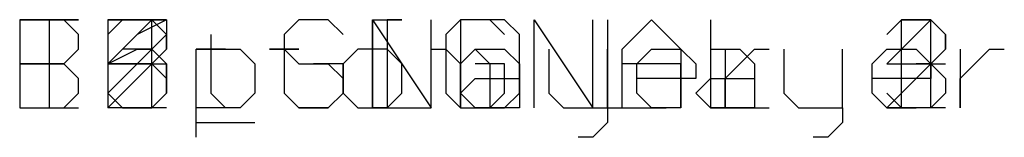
# Model space of a CAD drawing. Header units: millimetres. Extents: x 1.27 to 3.86, y 0.66 to 4.7.
# Tile 1 of 236: x 1.269 to 1.9388, y 0.6555 to 0.7355. Entities that reach past the tile are written whole.
import ezdxf

# ---------------------------------------------------------------- set-up
doc = ezdxf.new("R2010")
doc.units = ezdxf.units.MM
doc.header["$MEASUREMENT"] = 0
for name, color, linetype in [('BottomLayer', 5, 'Continuous'), ('MidLayer1', 16, 'Continuous'), ('MidLayer2', 76, 'Continuous'), ('MidLayer3', 90, 'Continuous'), ('MidLayer4', 156, 'Continuous'), ('MidLayer5', 130, 'Continuous'), ('MidLayer6', 216, 'Continuous'), ('TopLayer', 1, 'Continuous')]:
    doc.layers.add(name, color=color, linetype=linetype)

msp = doc.modelspace()

# ---------------------------------------------------------------- linework, layer by layer
at = {"layer": 'BottomLayer'}
for p, q in [((1.269, 0.73549), (1.269, 0.67551)), ((1.29899, 0.73549), (1.269, 0.73549)), ((1.30899, 0.72549), (1.29899, 0.73549)), ((1.66887, 0.73549), (1.66887, 0.67551)), ((1.30899, 0.71549), (1.30899, 0.72549)), ((1.39896, 0.72549), (1.39896, 0.71549)), ((1.44894, 0.72549), (1.44894, 0.71549)), ((1.29899, 0.7055), (1.30899, 0.71549)), ((1.33898, 0.71549), (1.32898, 0.7055)), ((1.35897, 0.71549), (1.33898, 0.71549)), ((1.36897, 0.7055), (1.35897, 0.71549)), ((1.39896, 0.71549), (1.38896, 0.71549)), ((1.38896, 0.71549), (1.40895, 0.71549)), ((1.40895, 0.71549), (1.39896, 0.71549)), ((1.39896, 0.71549), (1.39896, 0.6855)), ((1.44894, 0.71549), (1.43894, 0.71549)), ((1.43894, 0.71549), (1.45894, 0.71549)), ((1.45894, 0.71549), (1.44894, 0.71549)), ((1.44894, 0.71549), (1.44894, 0.6855)), ((1.49893, 0.71549), (1.48893, 0.7055)), ((1.51892, 0.71549), (1.49893, 0.71549)), ((1.52892, 0.7055), (1.51892, 0.71549)), ((1.54891, 0.67551), (1.54891, 0.71549)), ((1.54891, 0.71549), (1.55891, 0.71549)), ((1.55891, 0.71549), (1.5689, 0.7055)), ((1.5689, 0.7055), (1.5789, 0.71549)), ((1.5789, 0.71549), (1.5889, 0.7055)), ((1.73885, 0.71549), (1.75884, 0.71549)), ((1.75884, 0.71549), (1.76884, 0.7055)), ((1.78883, 0.71549), (1.78883, 0.6855)), ((1.82882, 0.67551), (1.82882, 0.71549)), ((1.84881, 0.7055), (1.85881, 0.71549)), ((1.85881, 0.71549), (1.8788, 0.71549)), ((1.8788, 0.71549), (1.8888, 0.7055)), ((1.90879, 0.71549), (1.90879, 0.67551)), ((1.91879, 0.7055), (1.92879, 0.71549)), ((1.92879, 0.71549), (1.93878, 0.71549)), ((1.29899, 0.7055), (1.269, 0.7055)), ((1.269, 0.7055), (1.29899, 0.7055)), ((1.30899, 0.6955), (1.29899, 0.7055)), ((1.32898, 0.7055), (1.32898, 0.6855)), ((1.36897, 0.6855), (1.36897, 0.7055)), ((1.48893, 0.7055), (1.48893, 0.6855)), ((1.52892, 0.6855), (1.52892, 0.7055)), ((1.5689, 0.7055), (1.5689, 0.67551)), ((1.5689, 0.67551), (1.5689, 0.7055)), ((1.5889, 0.7055), (1.5889, 0.67551)), ((1.76884, 0.7055), (1.76884, 0.67551)), ((1.84881, 0.6855), (1.84881, 0.7055)), ((1.8888, 0.7055), (1.8888, 0.6955)), ((1.90879, 0.6955), (1.91879, 0.7055)), ((1.30899, 0.6855), (1.30899, 0.6955)), ((1.72885, 0.6855), (1.73885, 0.6955)), ((1.73885, 0.6955), (1.76884, 0.6955)), ((1.8888, 0.6955), (1.84881, 0.6955)), ((1.90879, 0.67551), (1.90879, 0.6955)), ((1.29899, 0.67551), (1.30899, 0.6855)), ((1.32898, 0.6855), (1.33898, 0.67551)), ((1.35897, 0.67551), (1.36897, 0.6855)), ((1.39896, 0.6855), (1.40895, 0.67551)), ((1.44894, 0.6855), (1.45894, 0.67551)), ((1.48893, 0.6855), (1.49893, 0.67551)), ((1.51892, 0.67551), (1.52892, 0.6855)), ((1.73885, 0.67551), (1.72885, 0.6855)), ((1.78883, 0.6855), (1.79883, 0.67551)), ((1.85881, 0.67551), (1.84881, 0.6855)), ((1.269, 0.67551), (1.29899, 0.67551)), ((1.33898, 0.67551), (1.35897, 0.67551)), ((1.49893, 0.67551), (1.51892, 0.67551)), ((1.66887, 0.67551), (1.70886, 0.67551)), ((1.76884, 0.67551), (1.73885, 0.67551)), ((1.79883, 0.67551), (1.82882, 0.67551)), ((1.82882, 0.67551), (1.82882, 0.66551)), ((1.8788, 0.67551), (1.85881, 0.67551)), ((1.82882, 0.66551), (1.81882, 0.65551)), ((1.81882, 0.65551), (1.80883, 0.65551))]:
    msp.add_line(p, q, dxfattribs=at)
at = {"layer": 'MidLayer1'}
for p, q in [((1.269, 0.73549), (1.269, 0.67551)), ((1.33898, 0.73549), (1.32898, 0.72549)), ((1.35897, 0.73549), (1.33898, 0.73549)), ((1.36897, 0.72549), (1.35897, 0.73549)), ((1.45894, 0.73549), (1.44894, 0.72549)), ((1.47893, 0.73549), (1.45894, 0.73549)), ((1.48893, 0.72549), (1.47893, 0.73549)), ((1.50892, 0.67551), (1.50892, 0.73549)), ((1.50892, 0.73549), (1.54891, 0.67551)), ((1.54891, 0.67551), (1.54891, 0.73549)), ((1.5689, 0.73549), (1.5689, 0.67551)), ((1.59889, 0.73549), (1.5689, 0.73549)), ((1.60889, 0.72549), (1.59889, 0.73549)), ((1.36897, 0.71549), (1.36897, 0.72549)), ((1.44894, 0.72549), (1.44894, 0.6855)), ((1.60889, 0.6855), (1.60889, 0.72549)), ((1.32898, 0.67551), (1.36897, 0.71549)), ((1.48893, 0.7055), (1.46894, 0.7055)), ((1.48893, 0.6855), (1.48893, 0.7055)), ((1.44894, 0.6855), (1.45894, 0.67551)), ((1.47893, 0.67551), (1.48893, 0.6855)), ((1.59889, 0.67551), (1.60889, 0.6855)), ((1.269, 0.67551), (1.30899, 0.67551)), ((1.36897, 0.67551), (1.32898, 0.67551)), ((1.45894, 0.67551), (1.47893, 0.67551)), ((1.5689, 0.67551), (1.59889, 0.67551)), ((1.38896, 0.66551), (1.42895, 0.66551))]:
    msp.add_line(p, q, dxfattribs=at)
at = {"layer": 'MidLayer2'}
for p, q in [((1.269, 0.73549), (1.269, 0.67551)), ((1.32898, 0.72549), (1.33898, 0.73549)), ((1.33898, 0.73549), (1.35897, 0.73549)), ((1.35897, 0.73549), (1.36897, 0.72549)), ((1.45894, 0.73549), (1.44894, 0.72549)), ((1.47893, 0.73549), (1.45894, 0.73549)), ((1.48893, 0.72549), (1.47893, 0.73549)), ((1.50892, 0.73549), (1.52892, 0.73549)), ((1.52892, 0.73549), (1.51892, 0.73549)), ((1.51892, 0.73549), (1.51892, 0.67551)), ((1.5689, 0.73549), (1.55891, 0.72549)), ((1.5889, 0.73549), (1.5689, 0.73549)), ((1.59889, 0.72549), (1.5889, 0.73549)), ((1.61889, 0.67551), (1.61889, 0.73549)), ((1.61889, 0.73549), (1.65887, 0.67551)), ((1.65887, 0.67551), (1.65887, 0.73549)), ((1.67887, 0.71549), (1.69886, 0.73549)), ((1.69886, 0.73549), (1.71885, 0.71549)), ((1.73885, 0.73549), (1.73885, 0.67551)), ((1.86881, 0.73549), (1.85881, 0.72549)), ((1.86881, 0.67551), (1.86881, 0.73549)), ((1.36897, 0.72549), (1.36897, 0.71549)), ((1.44894, 0.72549), (1.44894, 0.71549)), ((1.55891, 0.72549), (1.55891, 0.6855)), ((1.36897, 0.71549), (1.35897, 0.7055)), ((1.44894, 0.71549), (1.45894, 0.7055)), ((1.67887, 0.67551), (1.67887, 0.71549)), ((1.71885, 0.71549), (1.71885, 0.67551)), ((1.35897, 0.7055), (1.34897, 0.7055)), ((1.34897, 0.7055), (1.35897, 0.7055)), ((1.35897, 0.7055), (1.36897, 0.6955)), ((1.45894, 0.7055), (1.47893, 0.7055)), ((1.47893, 0.7055), (1.48893, 0.6955)), ((1.59889, 0.7055), (1.5789, 0.7055)), ((1.59889, 0.6855), (1.59889, 0.7055)), ((1.71885, 0.7055), (1.67887, 0.7055)), ((1.71885, 0.67551), (1.71885, 0.7055)), ((1.36897, 0.6955), (1.36897, 0.6855)), ((1.48893, 0.6955), (1.48893, 0.6855)), ((1.33898, 0.67551), (1.32898, 0.6855)), ((1.36897, 0.6855), (1.35897, 0.67551)), ((1.45894, 0.67551), (1.44894, 0.6855)), ((1.48893, 0.6855), (1.47893, 0.67551)), ((1.55891, 0.6855), (1.5689, 0.67551)), ((1.5889, 0.67551), (1.59889, 0.6855)), ((1.269, 0.67551), (1.30899, 0.67551)), ((1.35897, 0.67551), (1.33898, 0.67551)), ((1.47893, 0.67551), (1.45894, 0.67551)), ((1.51892, 0.67551), (1.50892, 0.67551)), ((1.50892, 0.67551), (1.52892, 0.67551)), ((1.5689, 0.67551), (1.5889, 0.67551)), ((1.73885, 0.67551), (1.77884, 0.67551)), ((1.85881, 0.67551), (1.8788, 0.67551)), ((1.8788, 0.67551), (1.86881, 0.67551)), ((1.38896, 0.66551), (1.42895, 0.66551))]:
    msp.add_line(p, q, dxfattribs=at)
at = {"layer": 'MidLayer3'}
for p, q in [((1.269, 0.73549), (1.269, 0.67551)), ((1.36897, 0.73549), (1.32898, 0.73549)), ((1.32898, 0.73549), (1.32898, 0.7055)), ((1.45894, 0.73549), (1.44894, 0.72549)), ((1.47893, 0.73549), (1.45894, 0.73549)), ((1.48893, 0.72549), (1.47893, 0.73549)), ((1.50892, 0.73549), (1.52892, 0.73549)), ((1.52892, 0.73549), (1.51892, 0.73549)), ((1.51892, 0.73549), (1.51892, 0.67551)), ((1.5689, 0.73549), (1.55891, 0.72549)), ((1.5889, 0.73549), (1.5689, 0.73549)), ((1.59889, 0.72549), (1.5889, 0.73549)), ((1.61889, 0.67551), (1.61889, 0.73549)), ((1.61889, 0.73549), (1.65887, 0.67551)), ((1.65887, 0.67551), (1.65887, 0.73549)), ((1.67887, 0.71549), (1.69886, 0.73549)), ((1.69886, 0.73549), (1.71885, 0.71549)), ((1.73885, 0.73549), (1.73885, 0.67551)), ((1.85881, 0.72549), (1.86881, 0.73549)), ((1.86881, 0.73549), (1.8888, 0.73549)), ((1.8888, 0.73549), (1.8988, 0.72549)), ((1.44894, 0.72549), (1.44894, 0.71549)), ((1.55891, 0.72549), (1.55891, 0.6855)), ((1.8988, 0.72549), (1.8988, 0.71549)), ((1.32898, 0.7055), (1.34897, 0.71549)), ((1.34897, 0.71549), (1.35897, 0.71549)), ((1.35897, 0.71549), (1.36897, 0.7055)), ((1.44894, 0.71549), (1.45894, 0.7055)), ((1.67887, 0.67551), (1.67887, 0.71549)), ((1.71885, 0.71549), (1.71885, 0.67551)), ((1.8988, 0.71549), (1.8888, 0.7055)), ((1.36897, 0.7055), (1.36897, 0.6855)), ((1.45894, 0.7055), (1.47893, 0.7055)), ((1.47893, 0.7055), (1.48893, 0.6955)), ((1.59889, 0.7055), (1.5789, 0.7055)), ((1.59889, 0.6855), (1.59889, 0.7055)), ((1.71885, 0.7055), (1.67887, 0.7055)), ((1.71885, 0.67551), (1.71885, 0.7055)), ((1.8888, 0.7055), (1.8788, 0.7055)), ((1.8788, 0.7055), (1.8888, 0.7055)), ((1.8888, 0.7055), (1.8988, 0.6955)), ((1.48893, 0.6955), (1.48893, 0.6855)), ((1.8988, 0.6955), (1.8988, 0.6855)), ((1.33898, 0.67551), (1.32898, 0.6855)), ((1.36897, 0.6855), (1.35897, 0.67551)), ((1.45894, 0.67551), (1.44894, 0.6855)), ((1.48893, 0.6855), (1.47893, 0.67551)), ((1.55891, 0.6855), (1.5689, 0.67551)), ((1.5889, 0.67551), (1.59889, 0.6855)), ((1.86881, 0.67551), (1.85881, 0.6855)), ((1.8988, 0.6855), (1.8888, 0.67551)), ((1.269, 0.67551), (1.30899, 0.67551)), ((1.35897, 0.67551), (1.33898, 0.67551)), ((1.47893, 0.67551), (1.45894, 0.67551)), ((1.51892, 0.67551), (1.50892, 0.67551)), ((1.50892, 0.67551), (1.52892, 0.67551)), ((1.5689, 0.67551), (1.5889, 0.67551)), ((1.73885, 0.67551), (1.77884, 0.67551)), ((1.8888, 0.67551), (1.86881, 0.67551)), ((1.38896, 0.66551), (1.42895, 0.66551))]:
    msp.add_line(p, q, dxfattribs=at)
at = {"layer": 'MidLayer4'}
for p, q in [((1.269, 0.73549), (1.269, 0.67551)), ((1.32898, 0.73549), (1.36897, 0.73549)), ((1.36897, 0.73549), (1.36897, 0.72549)), ((1.45894, 0.73549), (1.44894, 0.72549)), ((1.47893, 0.73549), (1.45894, 0.73549)), ((1.48893, 0.72549), (1.47893, 0.73549)), ((1.50892, 0.67551), (1.50892, 0.73549)), ((1.50892, 0.73549), (1.54891, 0.67551)), ((1.54891, 0.67551), (1.54891, 0.73549)), ((1.5689, 0.73549), (1.5689, 0.67551)), ((1.59889, 0.73549), (1.5689, 0.73549)), ((1.60889, 0.72549), (1.59889, 0.73549)), ((1.36897, 0.72549), (1.32898, 0.6855)), ((1.44894, 0.72549), (1.44894, 0.6855)), ((1.60889, 0.6855), (1.60889, 0.72549)), ((1.48893, 0.7055), (1.46894, 0.7055)), ((1.48893, 0.6855), (1.48893, 0.7055)), ((1.32898, 0.6855), (1.32898, 0.67551)), ((1.44894, 0.6855), (1.45894, 0.67551)), ((1.47893, 0.67551), (1.48893, 0.6855)), ((1.59889, 0.67551), (1.60889, 0.6855)), ((1.269, 0.67551), (1.30899, 0.67551)), ((1.45894, 0.67551), (1.47893, 0.67551)), ((1.5689, 0.67551), (1.59889, 0.67551)), ((1.38896, 0.66551), (1.42895, 0.66551))]:
    msp.add_line(p, q, dxfattribs=at)
at = {"layer": 'MidLayer5'}
for p, q in [((1.269, 0.73549), (1.269, 0.67551)), ((1.35897, 0.73549), (1.32898, 0.7055)), ((1.35897, 0.67551), (1.35897, 0.73549)), ((1.45894, 0.73549), (1.44894, 0.72549)), ((1.47893, 0.73549), (1.45894, 0.73549)), ((1.48893, 0.72549), (1.47893, 0.73549)), ((1.50892, 0.73549), (1.52892, 0.73549)), ((1.52892, 0.73549), (1.51892, 0.73549)), ((1.51892, 0.73549), (1.51892, 0.67551)), ((1.5689, 0.73549), (1.55891, 0.72549)), ((1.5889, 0.73549), (1.5689, 0.73549)), ((1.59889, 0.72549), (1.5889, 0.73549)), ((1.61889, 0.67551), (1.61889, 0.73549)), ((1.61889, 0.73549), (1.65887, 0.67551)), ((1.65887, 0.67551), (1.65887, 0.73549)), ((1.67887, 0.71549), (1.69886, 0.73549)), ((1.69886, 0.73549), (1.71885, 0.71549)), ((1.73885, 0.73549), (1.73885, 0.67551)), ((1.86881, 0.73549), (1.85881, 0.72549)), ((1.8888, 0.73549), (1.86881, 0.73549)), ((1.8988, 0.72549), (1.8888, 0.73549)), ((1.44894, 0.72549), (1.44894, 0.71549)), ((1.55891, 0.72549), (1.55891, 0.6855)), ((1.8988, 0.71549), (1.8988, 0.72549)), ((1.44894, 0.71549), (1.45894, 0.7055)), ((1.67887, 0.67551), (1.67887, 0.71549)), ((1.71885, 0.71549), (1.71885, 0.67551)), ((1.85881, 0.67551), (1.8988, 0.71549)), ((1.32898, 0.7055), (1.36897, 0.7055)), ((1.45894, 0.7055), (1.47893, 0.7055)), ((1.47893, 0.7055), (1.48893, 0.6955)), ((1.59889, 0.7055), (1.5789, 0.7055)), ((1.59889, 0.6855), (1.59889, 0.7055)), ((1.71885, 0.7055), (1.67887, 0.7055)), ((1.71885, 0.67551), (1.71885, 0.7055)), ((1.48893, 0.6955), (1.48893, 0.6855)), ((1.45894, 0.67551), (1.44894, 0.6855)), ((1.48893, 0.6855), (1.47893, 0.67551)), ((1.55891, 0.6855), (1.5689, 0.67551)), ((1.5889, 0.67551), (1.59889, 0.6855)), ((1.269, 0.67551), (1.30899, 0.67551)), ((1.47893, 0.67551), (1.45894, 0.67551)), ((1.51892, 0.67551), (1.50892, 0.67551)), ((1.50892, 0.67551), (1.52892, 0.67551)), ((1.5689, 0.67551), (1.5889, 0.67551)), ((1.73885, 0.67551), (1.77884, 0.67551)), ((1.8988, 0.67551), (1.85881, 0.67551)), ((1.38896, 0.66551), (1.42895, 0.66551))]:
    msp.add_line(p, q, dxfattribs=at)
at = {"layer": 'MidLayer6'}
for p, q in [((1.269, 0.73549), (1.269, 0.67551)), ((1.36897, 0.73549), (1.34897, 0.72549)), ((1.45894, 0.73549), (1.44894, 0.72549)), ((1.47893, 0.73549), (1.45894, 0.73549)), ((1.48893, 0.72549), (1.47893, 0.73549)), ((1.50892, 0.73549), (1.52892, 0.73549)), ((1.52892, 0.73549), (1.51892, 0.73549)), ((1.51892, 0.73549), (1.51892, 0.67551)), ((1.5689, 0.73549), (1.55891, 0.72549)), ((1.5889, 0.73549), (1.5689, 0.73549)), ((1.59889, 0.72549), (1.5889, 0.73549)), ((1.61889, 0.67551), (1.61889, 0.73549)), ((1.61889, 0.73549), (1.65887, 0.67551)), ((1.65887, 0.67551), (1.65887, 0.73549)), ((1.67887, 0.71549), (1.69886, 0.73549)), ((1.69886, 0.73549), (1.71885, 0.71549)), ((1.73885, 0.73549), (1.73885, 0.67551)), ((1.8888, 0.73549), (1.85881, 0.7055)), ((1.8888, 0.67551), (1.8888, 0.73549)), ((1.34897, 0.72549), (1.32898, 0.7055)), ((1.44894, 0.72549), (1.44894, 0.71549)), ((1.55891, 0.72549), (1.55891, 0.6855)), ((1.44894, 0.71549), (1.45894, 0.7055)), ((1.67887, 0.67551), (1.67887, 0.71549)), ((1.71885, 0.71549), (1.71885, 0.67551)), ((1.32898, 0.7055), (1.32898, 0.6855)), ((1.35897, 0.7055), (1.32898, 0.7055)), ((1.36897, 0.6955), (1.35897, 0.7055)), ((1.45894, 0.7055), (1.47893, 0.7055)), ((1.47893, 0.7055), (1.48893, 0.6955)), ((1.59889, 0.7055), (1.5789, 0.7055)), ((1.59889, 0.6855), (1.59889, 0.7055)), ((1.71885, 0.7055), (1.67887, 0.7055)), ((1.71885, 0.67551), (1.71885, 0.7055)), ((1.85881, 0.7055), (1.8988, 0.7055)), ((1.36897, 0.6855), (1.36897, 0.6955)), ((1.48893, 0.6955), (1.48893, 0.6855)), ((1.32898, 0.6855), (1.33898, 0.67551)), ((1.35897, 0.67551), (1.36897, 0.6855)), ((1.45894, 0.67551), (1.44894, 0.6855)), ((1.48893, 0.6855), (1.47893, 0.67551)), ((1.55891, 0.6855), (1.5689, 0.67551)), ((1.5889, 0.67551), (1.59889, 0.6855)), ((1.269, 0.67551), (1.30899, 0.67551)), ((1.33898, 0.67551), (1.35897, 0.67551)), ((1.47893, 0.67551), (1.45894, 0.67551)), ((1.51892, 0.67551), (1.50892, 0.67551)), ((1.50892, 0.67551), (1.52892, 0.67551)), ((1.5689, 0.67551), (1.5889, 0.67551)), ((1.73885, 0.67551), (1.77884, 0.67551)), ((1.38896, 0.66551), (1.42895, 0.66551))]:
    msp.add_line(p, q, dxfattribs=at)
at = {"layer": 'TopLayer'}
for p, q in [((1.269, 0.73549), (1.30899, 0.73549)), ((1.30899, 0.73549), (1.28899, 0.73549)), ((1.28899, 0.73549), (1.28899, 0.67551)), ((1.50892, 0.73549), (1.50892, 0.67551)), ((1.33898, 0.71549), (1.32898, 0.7055)), ((1.35897, 0.71549), (1.33898, 0.71549)), ((1.36897, 0.7055), (1.35897, 0.71549)), ((1.38896, 0.65551), (1.38896, 0.71549)), ((1.38896, 0.71549), (1.41895, 0.71549)), ((1.41895, 0.71549), (1.42895, 0.7055)), ((1.5789, 0.71549), (1.59889, 0.71549)), ((1.59889, 0.71549), (1.60889, 0.7055)), ((1.62888, 0.71549), (1.62888, 0.6855)), ((1.66887, 0.67551), (1.66887, 0.71549)), ((1.68886, 0.7055), (1.69886, 0.71549)), ((1.69886, 0.71549), (1.71885, 0.71549)), ((1.71885, 0.71549), (1.72885, 0.7055)), ((1.74884, 0.71549), (1.74884, 0.67551)), ((1.75884, 0.7055), (1.76884, 0.71549)), ((1.76884, 0.71549), (1.77884, 0.71549)), ((1.32898, 0.7055), (1.32898, 0.6855)), ((1.36897, 0.6855), (1.36897, 0.7055)), ((1.42895, 0.7055), (1.42895, 0.6855)), ((1.60889, 0.7055), (1.60889, 0.67551)), ((1.68886, 0.6855), (1.68886, 0.7055)), ((1.72885, 0.7055), (1.72885, 0.6955)), ((1.74884, 0.6955), (1.75884, 0.7055)), ((1.5689, 0.6855), (1.5789, 0.6955)), ((1.5789, 0.6955), (1.60889, 0.6955)), ((1.72885, 0.6955), (1.68886, 0.6955)), ((1.74884, 0.67551), (1.74884, 0.6955)), ((1.32898, 0.6855), (1.33898, 0.67551)), ((1.35897, 0.67551), (1.36897, 0.6855)), ((1.42895, 0.6855), (1.41895, 0.67551)), ((1.5789, 0.67551), (1.5689, 0.6855)), ((1.62888, 0.6855), (1.63888, 0.67551)), ((1.69886, 0.67551), (1.68886, 0.6855)), ((1.33898, 0.67551), (1.35897, 0.67551)), ((1.41895, 0.67551), (1.38896, 0.67551)), ((1.50892, 0.67551), (1.54891, 0.67551)), ((1.60889, 0.67551), (1.5789, 0.67551)), ((1.63888, 0.67551), (1.66887, 0.67551)), ((1.66887, 0.67551), (1.66887, 0.66551)), ((1.71885, 0.67551), (1.69886, 0.67551)), ((1.66887, 0.66551), (1.65887, 0.65551)), ((1.65887, 0.65551), (1.64888, 0.65551))]:
    msp.add_line(p, q, dxfattribs=at)

doc.saveas('drawing.dxf')
